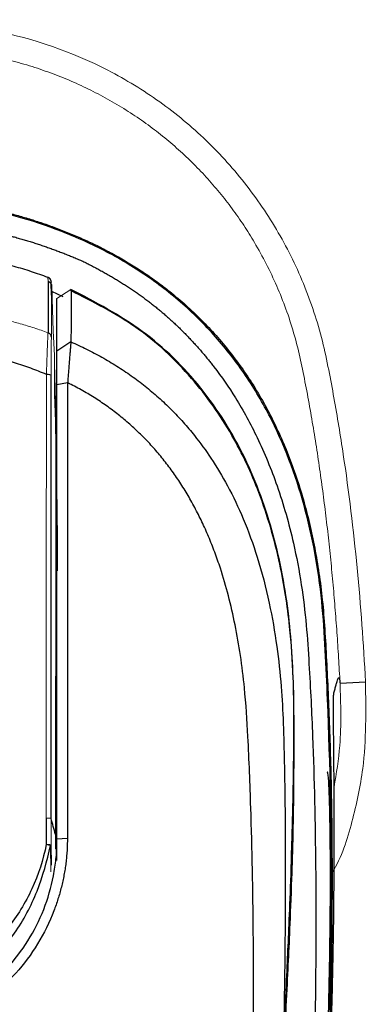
# Model space of a CAD drawing. Header units: millimetres. Extents: x -88 to 626, y -72 to 698.
# Tile 22 of 24: x 62 to 79, y 602 to 651. Entities that reach past the tile are written whole.
import ezdxf

# ---------------------------------------------------------------- set-up
doc = ezdxf.new("R2010")
doc.units = ezdxf.units.MM

msp = doc.modelspace()

# ---------------------------------------------------------------- linework, layer by layer
at = {"color": 7, "linetype": 'Continuous', "lineweight": 25}
for p, q in [((63.075, 637.586), (63.104, 636.877)), ((63.104, 636.877), (63.105, 636.869)), ((64.036, 634.76), (63.349, 634.308)), ((63.871, 632.748), (63.349, 632.649)), ((77.303, 617.951), (78.558, 618.017)), ((63.863, 610.29), (63.349, 610.263)), ((63.349, 610.164), (63.349, 610.263)), ((63.349, 609.216), (63.349, 610.165))]:
    msp.add_line(p, q, dxfattribs=at)
at = {"color": 8, "linetype": 'Continuous', "lineweight": 25}
msp.add_line((63.088, 637.266), (63.633, 636.999), dxfattribs=at)
at = {"color": 144, "linetype": 'Continuous', "lineweight": 18}
for p, q in [((64.04, 637.344), (63.349, 636.893)), ((63.333, 627.181), (63.29, 629.359)), ((63.349, 626.328), (63.343, 626.363)), ((63.27, 609.76), (63.274, 610.495)), ((63.025, 609.948), (63.053, 608.646)), ((63.085, 608.976), (63.06, 609.984))]:
    msp.add_line(p, q, dxfattribs=at)
at = {"color": 144, "linetype": 'Continuous', "lineweight": 18, "flags": 128}
for points in [[(63.075, 637.579), (63.075, 637.583), (63.075, 637.586)], [(63.105, 636.869), (63.17, 635.309), (63.22, 634.082)]]:
    msp.add_lwpolyline(points, dxfattribs=at)
at = {"color": 7, "linetype": 'Continuous', "lineweight": 25, "flags": 128}
msp.add_lwpolyline([(63.105, 636.869), (63.088, 637.27), (63.075, 637.585)], dxfattribs=at)
at = {"color": 144, "linetype": 'Continuous', "lineweight": 18}
for centre, radius, start, end in [((62.816, 637.7), 0.248, 2.1165, 70.0034), ((62.873, 608.76), 1.238, 81.3011, 92.436)]:
    msp.add_arc(centre, radius, start, end, dxfattribs=at)
for points, knots in [([(78.558, 618.017), (78.459, 619.886), (78.326, 621.756), (77.967, 625.494), (77.742, 627.361), (77.324, 630.147), (77.172, 631.073), (76.92, 632.46), (76.835, 632.915), (76.653, 633.844), (76.551, 634.324), (76.191, 635.756), (75.88, 636.703), (75.115, 638.559), (74.67, 639.448), (73.661, 641.153), (73.098, 641.968), (72.161, 643.134), (71.832, 643.515), (71.149, 644.248), (70.796, 644.6), (69.703, 645.614), (68.929, 646.232), (67.702, 647.076), (67.281, 647.343), (66.419, 647.848), (65.977, 648.086), (63.742, 649.19), (61.85, 649.808), (59.392, 650.242), (58.904, 650.312), (57.932, 650.428), (57.449, 650.475), (55.998, 650.59), (55.029, 650.633), (54.049, 650.633)], [0.02288784, 0.02288784, 0.02288784, 0.02288784, 0.02845692, 0.02845692, 0.034026, 0.034026, 0.03681054, 0.03681054, 0.03820281, 0.03820281, 0.03959508, 0.03959508, 0.04237962, 0.04237962, 0.04516416, 0.04516416, 0.04794869, 0.04794869, 0.04934096, 0.04934096, 0.05073323, 0.05073323, 0.05351777, 0.05351777, 0.05491004, 0.05491004, 0.05630231, 0.05630231, 0.06187139, 0.06187139, 0.06326366, 0.06326366, 0.06465593, 0.06465593, 0.06744047, 0.06744047, 0.06744047, 0.06744047]), ([(77.303, 617.951), (77.28, 618.367), (77.234, 619.199), (77.151, 620.446), (77.057, 621.691), (76.951, 622.934), (76.831, 624.176), (76.698, 625.415), (76.55, 626.653), (76.388, 627.888), (76.211, 629.12), (76.017, 630.35), (75.806, 631.576), (75.578, 632.799), (75.339, 634.016), (75.031, 635.213), (74.649, 636.379), (74.197, 637.511), (73.678, 638.607), (73.129, 639.604), (72.563, 640.509), (71.99, 641.328), (71.372, 642.121), (70.71, 642.886), (70.004, 643.62), (69.254, 644.32), (68.462, 644.984), (67.629, 645.609), (66.757, 646.192), (65.846, 646.731), (64.9, 647.226), (63.919, 647.673), (62.903, 648.07), (61.854, 648.414), (60.772, 648.702), (59.661, 648.929), (58.529, 649.098), (57.393, 649.222), (56.264, 649.309), (55.151, 649.366), (54.414, 649.373), (54.049, 649.377)], [0, 0, 0, 0, 0.0279314, 0.0558461, 0.0837416, 0.1116211, 0.139486, 0.1673368, 0.1951745, 0.2230002, 0.2508157, 0.2786216, 0.3064172, 0.3342133, 0.3619884, 0.3895772, 0.4169544, 0.444162, 0.4712348, 0.4981999, 0.5204028, 0.5427239, 0.5651731, 0.5877608, 0.6104987, 0.6334, 0.6564752, 0.679727, 0.703159, 0.726785, 0.7506207, 0.7746899, 0.799025, 0.8236625, 0.8486415, 0.8740015, 0.8996632, 0.9252919, 0.9505864, 0.9755431, 1, 1, 1, 1]), ([(62.901, 637.933), (62.901, 637.946), (62.902, 637.96), (62.902, 637.922), (62.902, 637.918)], [0, 0, 0, 0, 0.915953, 1, 1, 1, 1]), ([(63.075, 637.523), (63.073, 637.538), (63.07, 637.566), (63.059, 637.602), (63.046, 637.629), (63.035, 637.647), (63.014, 637.677), (62.977, 637.716), (62.932, 637.737), (62.911, 637.747)], [0, 0, 0, 0, 0.155681, 0.286503, 0.388721, 0.460472, 0.50107, 0.763615, 1, 1, 1, 1]), ([(63.074, 634.991), (63.077, 635.044), (63.075, 635.097), (63.075, 635.204), (63.075, 635.257), (63.075, 635.418), (63.075, 635.526), (63.075, 635.85), (63.075, 636.067), (63.075, 636.712), (63.075, 637.133), (63.075, 637.523)], [0, 0, 0, 0, 0.0625, 0.0625, 0.125, 0.125, 0.25, 0.25, 0.5, 0.5, 1, 1, 1, 1]), ([(57.528, 636.414), (57.609, 636.405), (57.864, 636.376), (58.387, 636.309), (59.19, 636.187), (60.045, 636.023), (60.861, 635.835), (61.546, 635.653), (62.231, 635.449), (62.682, 635.293), (62.908, 635.214)], [0, 0, 0, 0, 0.043994, 0.139355, 0.28626, 0.484909, 0.612332, 0.740643, 0.869867, 1, 1, 1, 1]), ([(62.908, 635.214), (62.905, 635.183), (62.902, 635.109), (62.892, 634.875), (62.886, 634.722), (62.872, 634.348), (62.865, 634.136), (62.852, 633.784), (62.847, 633.662), (62.841, 633.475), (62.838, 633.412), (62.834, 633.284), (62.83, 633.218), (62.829, 633.155)], [0, 0, 0, 0, 0.25, 0.25, 0.5, 0.5, 0.75, 0.75, 0.875, 0.875, 0.9375, 0.9375, 1, 1, 1, 1]), ([(63.064, 633.106), (63.064, 633.16), (63.065, 633.266), (63.065, 633.422), (63.066, 633.574), (63.066, 633.721), (63.066, 633.863), (63.067, 633.999), (63.068, 634.128), (63.068, 634.25), (63.069, 634.382), (63.07, 634.579), (63.071, 634.764), (63.072, 634.896), (63.073, 634.961), (63.074, 634.982), (63.074, 634.991)], [0, 0, 0, 0, 0.056372, 0.112521, 0.168584, 0.224695, 0.280705, 0.336283, 0.391595, 0.44686, 0.502303, 0.584295, 0.750712, 0.852477, 0.935292, 1, 1, 1, 1]), ([(63.227, 634.032), (63.227, 634.034), (63.226, 634.037), (63.226, 634.033), (63.225, 634.021), (63.225, 633.998), (63.225, 633.946), (63.227, 633.872), (63.228, 633.785), (63.23, 633.735), (63.23, 633.711)], [0, 0, 0, 0, 0.082598, 0.165524, 0.249956, 0.373834, 0.500058, 0.749558, 0.874307, 1, 1, 1, 1]), ([(62.829, 633.155), (62.829, 631.349), (62.827, 629.534), (62.824, 625.897), (62.824, 624.074), (62.822, 620.426), (62.822, 618.6), (62.822, 614.948), (62.822, 613.122), (62.821, 611.296)], [0, 0, 0, 0, 0.25, 0.25, 0.5, 0.5, 0.75, 0.75, 1, 1, 1, 1]), ([(63.281, 630.59), (63.28, 630.655), (63.278, 630.784), (63.274, 630.923), (63.269, 631.045), (63.266, 631.129), (63.262, 631.224), (63.256, 631.388), (63.247, 631.617), (63.238, 631.868), (63.232, 632.068), (63.227, 632.227), (63.223, 632.354), (63.221, 632.454), (63.221, 632.495), (63.22, 632.515)], [0, 0, 0, 0, 0.0634215, 0.125514, 0.1449608, 0.1881775, 0.2195061, 0.2507635, 0.3765297, 0.5004702, 0.6022634, 0.7029569, 0.8026969, 0.901649, 1, 1, 1, 1]), ([(63.29, 629.137), (63.29, 629.172), (63.291, 629.24), (63.291, 629.375), (63.291, 629.539), (63.29, 629.734), (63.289, 629.921), (63.287, 630.101), (63.285, 630.271), (63.283, 630.437), (63.282, 630.538), (63.281, 630.589)], [0, 0, 0, 0, 0.062923, 0.125352, 0.250446, 0.370694, 0.500624, 0.620303, 0.74254, 0.868623, 1, 1, 1, 1]), ([(63.275, 610.495), (63.278, 611.172), (63.285, 612.729), (63.285, 615.1), (63.285, 617.536), (63.286, 619.73), (63.286, 621.696), (63.287, 623.458), (63.287, 625.073), (63.288, 626.549), (63.289, 627.889), (63.29, 628.736), (63.29, 629.137)], [0, 0, 0, 0, 0.108661, 0.249986, 0.380873, 0.500006, 0.602574, 0.696892, 0.783509, 0.862783, 0.934917, 1, 1, 1, 1]), ([(78.558, 618.017), (78.579, 616.585), (78.612, 614.252), (77.933, 611.109), (77.37, 609.317), (76.855, 608.519), (76.825, 608.472)], [0, 0, 0, 0, 0.435887, 0.709709, 0.982895, 1, 1, 1, 1]), ([(77.303, 617.951), (77.339, 616.923), (77.398, 615.203), (77.122, 613.507), (77.011, 612.824)], [0, 0, 0, 0, 0.597745, 1, 1, 1, 1]), ([(63.061, 611.283), (63.059, 611.284), (63.055, 611.286), (63.038, 611.288), (63.02, 611.29), (63.004, 611.291), (62.993, 611.292), (62.966, 611.293), (62.912, 611.295), (62.851, 611.296), (62.821, 611.296)], [0, 0, 0, 0, 0.144826, 0.270024, 0.370378, 0.443044, 0.486849, 0.501474, 0.759397, 1, 1, 1, 1]), ([(63.025, 609.948), (63.006, 609.954), (62.976, 609.962), (62.903, 609.979), (62.86, 609.989), (62.82, 609.997)], [0, 0, 0, 0, 0.5, 0.5, 1, 1, 1, 1])]:
    msp.add_open_spline(points, degree=3, knots=knots, dxfattribs=at)
at = {"color": 7, "linetype": 'Continuous', "lineweight": 25}
for points, knots in [([(54.049, 641.972), (54.24, 641.971), (54.617, 641.969), (55.184, 641.952), (55.753, 641.924), (56.332, 641.884), (56.919, 641.832), (57.512, 641.766), (58.112, 641.687), (58.718, 641.592), (59.33, 641.482), (59.948, 641.356), (60.572, 641.211), (61.201, 641.049), (61.837, 640.866), (62.478, 640.663), (63.124, 640.438), (63.775, 640.191), (64.429, 639.919), (65.083, 639.622), (65.736, 639.298), (66.386, 638.947), (67.03, 638.566), (67.669, 638.155), (68.299, 637.712), (69.262, 636.975), (70.504, 635.861), (71.919, 634.267), (73.165, 632.478), (74.225, 630.511), (75.094, 628.378), (75.77, 626.087), (76.171, 624.069), (76.406, 622.352), (76.534, 620.947), (76.619, 619.441), (76.699, 617.847), (76.769, 616.175), (76.828, 614.425), (76.872, 612.593), (76.9, 610.679), (76.912, 608.681), (76.907, 606.601), (76.884, 604.437), (76.843, 602.19), (76.782, 599.858), (76.701, 597.441), (76.599, 594.939), (76.476, 592.353), (76.328, 589.596), (76.146, 586.581), (75.92, 583.214), (75.645, 579.491), (75.314, 575.41), (74.923, 570.966), (74.467, 566.158), (73.942, 560.982), (73.348, 555.437), (72.682, 549.523), (71.948, 543.239), (71.148, 536.588), (70.583, 532.033), (70.294, 529.695)], [0, 0, 0, 0, 0.004544, 0.008932, 0.01345, 0.018047, 0.022703, 0.027421, 0.032203, 0.037051, 0.041967, 0.046955, 0.052018, 0.057162, 0.06239, 0.067711, 0.073129, 0.078643, 0.08425, 0.089944, 0.095721, 0.101576, 0.107511, 0.113532, 0.119649, 0.12587, 0.142441, 0.159356, 0.176674, 0.194436, 0.212743, 0.23177, 0.251669, 0.262085, 0.273363, 0.285472, 0.298214, 0.31155, 0.3255, 0.340089, 0.355333, 0.371231, 0.387782, 0.404988, 0.422855, 0.44139, 0.460599, 0.48049, 0.501068, 0.522261, 0.546217, 0.572969, 0.60255, 0.634993, 0.670327, 0.70858, 0.749772, 0.793918, 0.841026, 0.891092, 0.944102, 1, 1, 1, 1]), ([(54.049, 510.213), (55.697, 510.233), (57.347, 510.264), (59.394, 510.446), (59.803, 510.489), (60.618, 510.595), (61.025, 510.656), (61.836, 510.808), (62.241, 510.899), (63.035, 511.124), (63.424, 511.257), (63.991, 511.501), (64.177, 511.59), (64.543, 511.787), (64.721, 511.894), (65.232, 512.242), (65.542, 512.51), (65.964, 512.965), (66.098, 513.126), (66.347, 513.456), (66.463, 513.625), (66.791, 514.146), (66.984, 514.508), (67.34, 515.251), (67.504, 515.631), (67.808, 516.394), (67.946, 516.778), (68.33, 517.938), (68.544, 518.721), (69.484, 522.664), (69.839, 525.907), (70.42, 530.759), (70.622, 532.375), (71.019, 535.608), (71.217, 537.225), (72.199, 545.307), (72.958, 551.775), (74.34, 564.719), (74.967, 571.195), (75.746, 580.914), (75.978, 584.155), (76.376, 590.637), (76.542, 593.879), (76.785, 600.36), (76.863, 603.6), (76.891, 610.076), (76.837, 613.31), (76.683, 617.346), (76.647, 618.153), (76.568, 619.765), (76.526, 620.571), (76.389, 622.179), (76.291, 622.983), (76.035, 624.567), (75.875, 625.35), (75.293, 627.666), (74.77, 629.17), (73.895, 630.982), (73.708, 631.343), (73.313, 632.05), (73.105, 632.396), (72.452, 633.411), (71.976, 634.057), (70.941, 635.286), (70.383, 635.868), (69.177, 636.966), (68.542, 637.47), (67.219, 638.39), (66.528, 638.807), (65.453, 639.373), (65.088, 639.551), (64.345, 639.889), (63.968, 640.047), (62.073, 640.786), (60.515, 641.21), (58.123, 641.628), (57.315, 641.731), (55.684, 641.865), (54.867, 641.895), (54.049, 641.906)], [0, 0, 0, 0, 0.03125, 0.03125, 0.039062, 0.039062, 0.046875, 0.046875, 0.054688, 0.054688, 0.0625, 0.0625, 0.066406, 0.066406, 0.070312, 0.070312, 0.078125, 0.078125, 0.082031, 0.082031, 0.085938, 0.085938, 0.09375, 0.09375, 0.101563, 0.101563, 0.109375, 0.109375, 0.125, 0.125, 0.1875, 0.1875, 0.21875, 0.21875, 0.25, 0.25, 0.375, 0.375, 0.5, 0.5, 0.5625, 0.5625, 0.625, 0.625, 0.6875, 0.6875, 0.75, 0.75, 0.765625, 0.765625, 0.78125, 0.78125, 0.796875, 0.796875, 0.8125, 0.8125, 0.84375, 0.84375, 0.851563, 0.851563, 0.859375, 0.859375, 0.875, 0.875, 0.890625, 0.890625, 0.90625, 0.90625, 0.921875, 0.921875, 0.929688, 0.929688, 0.9375, 0.9375, 0.96875, 0.96875, 0.984375, 0.984375, 1, 1, 1, 1]), ([(54.049, 640.88), (54.135, 640.878), (54.309, 640.874), (54.569, 640.867), (54.828, 640.859), (55.087, 640.85), (55.345, 640.841), (55.603, 640.829), (55.86, 640.816), (56.117, 640.801), (56.372, 640.783), (56.627, 640.763), (56.882, 640.74), (57.135, 640.714), (57.388, 640.686), (57.64, 640.655), (57.892, 640.622), (58.142, 640.586), (58.392, 640.547), (58.641, 640.506), (58.888, 640.463), (59.135, 640.418), (59.381, 640.37), (59.627, 640.32), (59.871, 640.268), (60.114, 640.214), (60.356, 640.158), (60.597, 640.099), (60.837, 640.038), (61.076, 639.976), (61.314, 639.911), (61.551, 639.844), (61.786, 639.775), (62.021, 639.703), (62.254, 639.63), (62.486, 639.554), (62.716, 639.477), (62.946, 639.397), (63.174, 639.315), (63.4, 639.231), (63.626, 639.145), (63.85, 639.056), (64.072, 638.966), (64.294, 638.873), (64.513, 638.778), (64.732, 638.683), (64.944, 638.573), (65.155, 638.463), (65.364, 638.351), (65.572, 638.238), (65.778, 638.122), (65.983, 638.005), (66.186, 637.886), (66.387, 637.765), (66.585, 637.642), (66.782, 637.516), (66.977, 637.388), (67.169, 637.258), (67.36, 637.125), (67.548, 636.99), (67.733, 636.852), (67.917, 636.713), (68.098, 636.571), (68.277, 636.428), (68.454, 636.282), (68.628, 636.134), (68.8, 635.984), (68.969, 635.833), (69.136, 635.679), (69.301, 635.524), (69.463, 635.366), (69.623, 635.207), (69.78, 635.046), (69.935, 634.884), (70.087, 634.72), (70.237, 634.554), (70.385, 634.387), (70.53, 634.219), (70.672, 634.049), (70.813, 633.877), (70.95, 633.705), (71.423, 633.098), (72.241, 631.916), (73.308, 629.964), (74.285, 627.574), (74.977, 625.132), (75.413, 622.829), (75.649, 620.839), (75.774, 618.926), (75.874, 617.099), (76.019, 613.773), (76.124, 608.919), (76.115, 602.509), (75.944, 596.107), (75.652, 589.715), (75.271, 583.332), (74.798, 576.823), (74.188, 569.561), (73.369, 560.923), (72.255, 550.426), (71.268, 541.989), (70.541, 536.003), (70.154, 532.859), (69.677, 529.042), (69.136, 524.55), (68.515, 520.821), (67.86, 518.145), (67.432, 516.743), (66.959, 515.495), (66.433, 514.413), (65.838, 513.521), (65.191, 512.841), (64.558, 512.346), (63.985, 511.995), (63.323, 511.662), (62.455, 511.324), (61.251, 511.007), (59.794, 510.768), (58.092, 510.6), (56.149, 510.517), (54.775, 510.51), (54.049, 510.506)], [0, 0, 0, 0, 0.001694, 0.003384, 0.005071, 0.006755, 0.008435, 0.010112, 0.011785, 0.013455, 0.015122, 0.016785, 0.018445, 0.020102, 0.021757, 0.023408, 0.025056, 0.026701, 0.028343, 0.029982, 0.031618, 0.033251, 0.03488, 0.036507, 0.03813, 0.03975, 0.041366, 0.04298, 0.04459, 0.046196, 0.047799, 0.049399, 0.050996, 0.052589, 0.054179, 0.055765, 0.057348, 0.058927, 0.060504, 0.062077, 0.063647, 0.065213, 0.066776, 0.068337, 0.069894, 0.071447, 0.072998, 0.074546, 0.076091, 0.077632, 0.07917, 0.080704, 0.082235, 0.083762, 0.085286, 0.086806, 0.088324, 0.089838, 0.091348, 0.092856, 0.09436, 0.095862, 0.097359, 0.098854, 0.100346, 0.101834, 0.103319, 0.1048, 0.106279, 0.107754, 0.109226, 0.110695, 0.11216, 0.113623, 0.115082, 0.116538, 0.117991, 0.11944, 0.120887, 0.122331, 0.123771, 0.125209, 0.137363, 0.151843, 0.168653, 0.187786, 0.201418, 0.214483, 0.226981, 0.238914, 0.250281, 0.292086, 0.333825, 0.375515, 0.41716, 0.458756, 0.500304, 0.544505, 0.600921, 0.669544, 0.750376, 0.766562, 0.787154, 0.812157, 0.841583, 0.8754, 0.885785, 0.895302, 0.903968, 0.911792, 0.918717, 0.924785, 0.930004, 0.934363, 0.937862, 0.944438, 0.952503, 0.962089, 0.973193, 0.985836, 1, 1, 1, 1]), ([(62.901, 637.933), (62.767, 637.982), (62.497, 638.082), (62.086, 638.221), (61.665, 638.354), (61.236, 638.48), (60.797, 638.599), (60.35, 638.71), (59.894, 638.814), (59.177, 638.962), (58.132, 639.139), (56.702, 639.302), (55.317, 639.383), (54.414, 639.387), (54.049, 639.388)], [0, 0, 0, 0, 0.047455, 0.095634, 0.14454, 0.194176, 0.244541, 0.295635, 0.347457, 0.40001, 0.539253, 0.69951, 0.878661, 1, 1, 1, 1]), ([(63.035, 637.824), (63.035, 637.825), (63.03, 637.835), (63.016, 637.857), (62.991, 637.886), (62.953, 637.919), (62.922, 637.933), (62.901, 637.943)], [0, 0, 0, 0, 0.034261, 0.255682, 0.443093, 0.624204, 1, 1, 1, 1]), ([(62.911, 637.747), (62.911, 637.357), (62.911, 636.936), (62.91, 636.291), (62.91, 636.073), (62.91, 635.749), (62.91, 635.641), (62.909, 635.48), (62.909, 635.426), (62.909, 635.319), (62.911, 635.266), (62.908, 635.214)], [0, 0, 0, 0, 0.5, 0.5, 0.75, 0.75, 0.875, 0.875, 0.9375, 0.9375, 1, 1, 1, 1]), ([(63.064, 637.719), (63.061, 637.743), (63.058, 637.777), (63.04, 637.814), (63.035, 637.824)], [0, 0, 0, 0, 0.737444, 1, 1, 1, 1]), ([(63.083, 637.056), (63.081, 637.112), (63.076, 637.267), (63.069, 637.464), (63.064, 637.631), (63.062, 637.725), (63.064, 637.714), (63.064, 637.709)], [0, 0, 0, 0, 0.123557, 0.34356, 0.560943, 0.780623, 1, 1, 1, 1]), ([(74.523, 598.619), (74.539, 599.082), (74.57, 599.966), (74.613, 601.075), (74.679, 602.595), (74.762, 604.155), (74.83, 605.715), (74.921, 607.926), (74.995, 610.38), (75.028, 612.644), (75.041, 614.623), (75.04, 616.376), (75.006, 618.406), (74.842, 620.934), (74.36, 624.008), (73.452, 627.193), (72.005, 630.297), (70.016, 633.106), (67.345, 635.612), (65.131, 636.728), (64.032, 637.283)], [0, 0, 0, 0, 0.032352, 0.061747, 0.091316, 0.172614, 0.258068, 0.34464, 0.404364, 0.458425, 0.491209, 0.521691, 0.558818, 0.606753, 0.665553, 0.735381, 0.794427, 0.859599, 0.93025, 1, 1, 1, 1]), ([(64.04, 637.344), (64.05, 636.942), (64.05, 636.509), (64.046, 635.631), (64.041, 635.184), (64.036, 634.76)], [0, 0, 0, 0, 0.5, 0.5, 1, 1, 1, 1]), ([(63.349, 634.308), (63.349, 634.43), (63.349, 634.869), (63.349, 635.554), (63.349, 636.307), (63.349, 636.711), (63.349, 636.893)], [0, 0, 0, 0, 0.139476, 0.500002, 0.775637, 1, 1, 1, 1]), ([(63.074, 634.991), (63.072, 635.037), (63.056, 635.087), (62.995, 635.168), (62.952, 635.198), (62.908, 635.214)], [0, 0, 0, 0, 0.5, 0.5, 1, 1, 1, 1]), ([(62.829, 633.155), (62.702, 633.208), (62.446, 633.313), (62.057, 633.459), (61.66, 633.599), (61.256, 633.73), (60.845, 633.852), (60.427, 633.967), (60.002, 634.074), (59.569, 634.173), (59.13, 634.263), (58.683, 634.346), (58.229, 634.42), (57.768, 634.487), (57.458, 634.525), (57.301, 634.543)], [0, 0, 0, 0, 0.072149, 0.144948, 0.218439, 0.292664, 0.367663, 0.443476, 0.520141, 0.597695, 0.676174, 0.755611, 0.83604, 0.917492, 1, 1, 1, 1]), ([(64.036, 634.76), (64.035, 634.754), (64.033, 634.742), (64.03, 634.711), (64.027, 634.67), (64.023, 634.619), (64.018, 634.557), (64.012, 634.485), (64.005, 634.402), (63.997, 634.308), (63.989, 634.205), (63.979, 634.083), (63.968, 633.936), (63.955, 633.755), (63.938, 633.544), (63.918, 633.304), (63.895, 633.037), (63.879, 632.846), (63.871, 632.749)], [0, 0, 0, 0, 0.04658, 0.094175, 0.142748, 0.192249, 0.242618, 0.293787, 0.345677, 0.398205, 0.451279, 0.504806, 0.571196, 0.644755, 0.725082, 0.811598, 0.903545, 1, 1, 1, 1]), ([(64.037, 634.76), (64.167, 634.702), (64.426, 634.587), (64.811, 634.402), (65.191, 634.209), (65.566, 634.005), (65.936, 633.791), (66.301, 633.568), (66.66, 633.334), (67.013, 633.091), (67.359, 632.838), (67.698, 632.576), (68.031, 632.304), (68.356, 632.022), (68.673, 631.731), (68.982, 631.431), (69.282, 631.122), (69.574, 630.803), (69.857, 630.477), (70.33, 629.899), (70.997, 628.984), (71.812, 627.621), (72.585, 625.992), (73.285, 624.061), (73.83, 621.954), (74.198, 619.82), (74.412, 617.842), (74.495, 616.313), (74.528, 615.181), (74.549, 614.385), (74.565, 613.585), (74.579, 612.779), (74.606, 610.747), (74.612, 607.546), (74.571, 603.247), (74.494, 599.157), (74.394, 595.313), (74.279, 591.748), (74.158, 588.488), (74.069, 586.419), (74.027, 585.439)], [0, 0, 0, 0, 0.007973, 0.015951, 0.023934, 0.031923, 0.03992, 0.047926, 0.055939, 0.06396, 0.071987, 0.080022, 0.088063, 0.096111, 0.104167, 0.112232, 0.120306, 0.128391, 0.136487, 0.144595, 0.170348, 0.200037, 0.233753, 0.271634, 0.31543, 0.356038, 0.393372, 0.427356, 0.442195, 0.457127, 0.472154, 0.487277, 0.502495, 0.586537, 0.6674, 0.744337, 0.816625, 0.883631, 0.94487, 1, 1, 1, 1]), ([(63.349, 632.649), (63.349, 632.691), (63.349, 632.775), (63.349, 632.898), (63.349, 633.019), (63.349, 633.138), (63.349, 633.311), (63.349, 633.528), (63.349, 633.769), (63.349, 633.974), (63.349, 634.12), (63.349, 634.217), (63.349, 634.278), (63.349, 634.298), (63.349, 634.308)], [0, 0, 0, 0, 0.05063, 0.101169, 0.151807, 0.202737, 0.254144, 0.379775, 0.504881, 0.629667, 0.752234, 0.835839, 0.918032, 1, 1, 1, 1]), ([(63.064, 633.106), (63.061, 633.118), (63.036, 633.131), (62.946, 633.149), (62.884, 633.154), (62.829, 633.155)], [0, 0, 0, 0, 0.5, 0.5, 1, 1, 1, 1]), ([(63.061, 611.283), (63.061, 611.739), (63.061, 612.196), (63.061, 613.109), (63.061, 613.565), (63.061, 614.935), (63.061, 615.847), (63.061, 618.585), (63.061, 620.41), (63.062, 624.053), (63.062, 625.873), (63.063, 628.593), (63.063, 629.499), (63.063, 630.854), (63.064, 631.305), (63.064, 632.207), (63.064, 632.657), (63.064, 633.106)], [0, 0, 0, 0, 0.0625, 0.0625, 0.125, 0.125, 0.25, 0.25, 0.5, 0.5, 0.75, 0.75, 0.875, 0.875, 0.9375, 0.9375, 1, 1, 1, 1]), ([(63.349, 610.263), (63.349, 611.34), (63.349, 613.214), (63.349, 616.083), (63.349, 618.748), (63.349, 621.624), (63.349, 624.364), (63.349, 626.723), (63.349, 628.546), (63.349, 629.967), (63.349, 631.329), (63.349, 632.215), (63.349, 632.649)], [0, 0, 0, 0, 0.143895, 0.250165, 0.383086, 0.499842, 0.634579, 0.749646, 0.815902, 0.879696, 0.941053, 1, 1, 1, 1]), ([(63.871, 632.744), (63.871, 632.502), (63.871, 632.002), (63.871, 631.226), (63.871, 630.399), (63.871, 629.522), (63.871, 628.594), (63.871, 627.615), (63.87, 626.585), (63.87, 625.504), (63.869, 624.373), (63.868, 623.191), (63.867, 621.958), (63.867, 620.674), (63.866, 619.34), (63.865, 617.955), (63.864, 616.52), (63.863, 615.034), (63.862, 613.497), (63.862, 611.91), (63.862, 610.836), (63.862, 610.29)], [0, 0, 0, 0, 0.032764, 0.067721, 0.104869, 0.144209, 0.185744, 0.229479, 0.275416, 0.323563, 0.373923, 0.426501, 0.481301, 0.538327, 0.597582, 0.659067, 0.722785, 0.788737, 0.856923, 0.927344, 1, 1, 1, 1]), ([(72.674, 585.575), (72.701, 586.204), (72.755, 587.467), (72.824, 589.367), (72.884, 591.278), (72.935, 593.2), (72.976, 595.133), (73.007, 597.077), (73.047, 600.597), (73.051, 605.509), (72.946, 610.938), (72.793, 614.947), (72.636, 617.451), (72.409, 619.289), (72.147, 620.803), (71.818, 622.239), (71.471, 623.431), (71.134, 624.397), (70.831, 625.162), (70.503, 625.896), (70.148, 626.601), (69.768, 627.277), (69.362, 627.923), (68.93, 628.539), (68.472, 629.125), (67.988, 629.682), (67.479, 630.21), (66.944, 630.707), (66.382, 631.175), (65.796, 631.614), (65.183, 632.022), (64.545, 632.403), (64.103, 632.629), (63.88, 632.743)], [0, 0, 0, 0, 0.037541, 0.075293, 0.113258, 0.151436, 0.189829, 0.228436, 0.26726, 0.399584, 0.521009, 0.590713, 0.63864, 0.670514, 0.70102, 0.73024, 0.758265, 0.774959, 0.79128, 0.807257, 0.822922, 0.838307, 0.853448, 0.86838, 0.883143, 0.897775, 0.912317, 0.926811, 0.941297, 0.955818, 0.970416, 0.985129, 1, 1, 1, 1]), ([(77.001, 617.471), (77.02, 617.539), (77.058, 617.673), (77.1, 617.828), (77.132, 617.946), (77.162, 618.052), (77.197, 618.156), (77.23, 618.221), (77.254, 618.218), (77.271, 618.176), (77.283, 618.123), (77.293, 618.051), (77.3, 617.984), (77.303, 617.951)], [0, 0, 0, 0, 0.123781, 0.247614, 0.303876, 0.378838, 0.505089, 0.627401, 0.751228, 0.814641, 0.875507, 0.938712, 1, 1, 1, 1]), ([(75.86, 581.695), (75.882, 582.008), (75.927, 582.63), (75.992, 583.554), (76.055, 584.464), (76.114, 585.359), (76.172, 586.24), (76.227, 587.106), (76.279, 587.958), (76.329, 588.795), (76.377, 589.617), (76.423, 590.425), (76.466, 591.219), (76.508, 591.999), (76.547, 592.764), (76.584, 593.515), (76.619, 594.252), (76.653, 594.974), (76.725, 596.604), (76.82, 599.042), (76.916, 602.236), (76.978, 605.198), (77.015, 608.211), (77.023, 611.062), (77.009, 613.569), (76.993, 614.96), (76.986, 615.704), (76.983, 616.051), (76.98, 616.36), (76.979, 616.632), (76.979, 616.867), (76.981, 617.064), (76.983, 617.224), (76.988, 617.346), (76.993, 617.433), (76.998, 617.458), (77.001, 617.471)], [0, 0, 0, 0, 0.016494, 0.032754, 0.048783, 0.064583, 0.080157, 0.095508, 0.110638, 0.125552, 0.140252, 0.15474, 0.169021, 0.183097, 0.196971, 0.210648, 0.22413, 0.237422, 0.250526, 0.314542, 0.375104, 0.438683, 0.500181, 0.581521, 0.664107, 0.750273, 0.772897, 0.795962, 0.819501, 0.843544, 0.868123, 0.893265, 0.918998, 0.945349, 0.972342, 1, 1, 1, 1]), ([(75.757, 582.224), (75.877, 583.98), (76.127, 587.621), (76.419, 592.991), (76.641, 598.187), (76.775, 602.847), (76.831, 606.736), (76.832, 609.691), (76.802, 611.734), (76.757, 612.97), (76.713, 613.564), (76.685, 613.563), (76.674, 613.562)], [0, 0, 0, 0, 0.109058, 0.226216, 0.341104, 0.452254, 0.558821, 0.660698, 0.758226, 0.852027, 0.942957, 1, 1, 1, 1]), ([(63.863, 610.29), (63.862, 610.189), (63.86, 609.987), (63.846, 609.685), (63.822, 609.384), (63.79, 609.084), (63.748, 608.786), (63.697, 608.488), (63.637, 608.192), (63.567, 607.898), (63.489, 607.604), (63.401, 607.312), (63.303, 607.021), (63.023, 606.259), (62.446, 605.075), (61.356, 603.62), (60.011, 602.391), (58.793, 601.644), (57.865, 601.213), (57.295, 600.989), (56.718, 600.803), (56.135, 600.655), (55.546, 600.542), (55.149, 600.499), (54.95, 600.477)], [0, 0, 0, 0, 0.020875, 0.041685, 0.06245, 0.083191, 0.103927, 0.124677, 0.145462, 0.1663, 0.187213, 0.208218, 0.229336, 0.250584, 0.375997, 0.499776, 0.62382, 0.750111, 0.792791, 0.834842, 0.876423, 0.917698, 0.958834, 1, 1, 1, 1]), ([(54.787, 600.923), (55.94, 601.015), (57.072, 601.325), (59.147, 602.335), (60.088, 603.036), (61.651, 604.731), (62.272, 605.726), (62.905, 607.335), (63.066, 607.891), (63.203, 608.599), (63.227, 608.741), (63.269, 609.019), (63.286, 609.151), (63.314, 609.412), (63.325, 609.544), (63.341, 609.84), (63.347, 610), (63.349, 610.164)], [0, 0, 0, 0, 0.25, 0.25, 0.5, 0.5, 0.75, 0.75, 0.875, 0.875, 0.90625, 0.90625, 0.9375, 0.9375, 0.96875, 0.96875, 1, 1, 1, 1]), ([(62.82, 609.997), (62.67, 609.241), (62.434, 608.511), (61.954, 607.468), (61.772, 607.128), (61.372, 606.484), (61.154, 606.179), (60.679, 605.6), (60.424, 605.327), (59.873, 604.813), (59.578, 604.574), (58.666, 603.93), (58.008, 603.585), (57.301, 603.313)], [0, 0, 0, 0, 0.25, 0.25, 0.375, 0.375, 0.5, 0.5, 0.625, 0.625, 0.75, 0.75, 1, 1, 1, 1]), ([(57.516, 602.74), (58.276, 603.026), (58.975, 603.419), (59.763, 604.03), (59.917, 604.158), (60.215, 604.427), (60.36, 604.568), (60.774, 605.002), (61.025, 605.308), (61.482, 605.948), (61.687, 606.282), (62.057, 606.975), (62.223, 607.337), (62.656, 608.434), (62.864, 609.184), (63.025, 609.948)], [0, 0, 0, 0, 0.25, 0.25, 0.3125, 0.3125, 0.375, 0.375, 0.5, 0.5, 0.625, 0.625, 0.75, 0.75, 1, 1, 1, 1])]:
    msp.add_open_spline(points, degree=3, knots=knots, dxfattribs=at)
at = {"color": 144, "linetype": 'Continuous', "lineweight": 18}
for points in [[(62.912, 637.81), (62.908, 637.852), (62.904, 637.893), (62.901, 637.933)], [(62.911, 637.747), (62.911, 637.768), (62.912, 637.789), (62.912, 637.81)], [(63.064, 637.709), (63.068, 637.668), (63.071, 637.627), (63.075, 637.586)], [(63.075, 637.579), (63.075, 637.56), (63.075, 637.542), (63.075, 637.523)], [(63.22, 634.035), (63.22, 634.051), (63.22, 634.067), (63.22, 634.082)], [(63.22, 634.082), (63.223, 634.066), (63.225, 634.049), (63.227, 634.032)], [(63.22, 634.035), (63.22, 633.552), (63.22, 633.029), (63.22, 632.515)], [(63.23, 633.711), (63.311, 630.3), (63.366, 626.889), (63.38, 623.478)], [(63.06, 609.984), (63.06, 610.417), (63.061, 610.85), (63.061, 611.283)]]:
    msp.add_open_spline(points, degree=3, dxfattribs=at)
at = {"color": 8, "linetype": 'Continuous', "lineweight": 25}
msp.add_open_spline([(74.463, 596.951), (74.479, 597.461), (74.533, 599.2), (74.609, 601.695), (74.692, 603.92), (74.762, 605.301), (74.843, 607.254), (74.915, 609.328), (74.972, 611.454), (75.01, 613.25), (75.031, 615.202), (75.031, 617.883), (74.864, 621.266), (74.113, 625.263), (72.739, 629.104), (70.577, 632.558), (67.658, 635.456), (65.251, 636.712), (64.04, 637.344)], degree=3, knots=[0, 0, 0, 0, 0.030914, 0.105371, 0.179873, 0.255083, 0.32935, 0.403884, 0.441191, 0.478438, 0.515598, 0.552807, 0.627182, 0.701823, 0.776361, 0.850984, 0.925051, 1, 1, 1, 1], dxfattribs=at)
at = {"color": 7, "linetype": 'Continuous', "lineweight": 25}
for points in [[(62.821, 611.296), (62.821, 610.863), (62.821, 610.43), (62.82, 609.997)], [(63.274, 610.495), (63.205, 610.758), (63.133, 611.02), (63.061, 611.283)]]:
    msp.add_open_spline(points, degree=3, dxfattribs=at)

doc.saveas('drawing.dxf')
